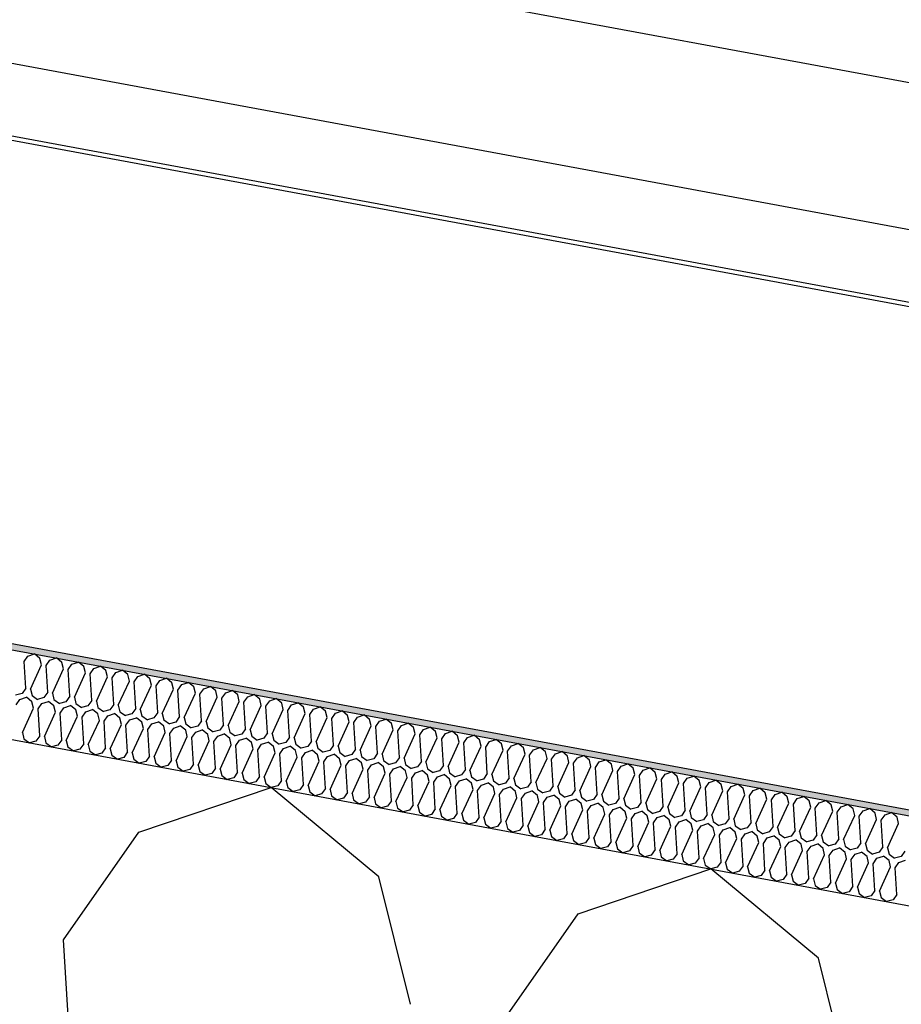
# Model space of a CAD drawing. Header units: millimetres. Extents: x -74465 to -41950, y 1470 to 14690.
# Tile 42 of 132: x -64704 to -64405, y 11444 to 11778. Entities that reach past the tile are written whole.
import ezdxf

# ---------------------------------------------------------------- set-up
doc = ezdxf.new("R2010")
doc.units = ezdxf.units.MM
doc.header["$LTSCALE"] = 0.5
doc.header["$MEASUREMENT"] = 0
doc.linetypes.add('PLINE', pattern=[0])
for name, color, linetype in [('26-- Yttertak (Skravur)(Nye konstruksjoner)', 7, 'Continuous'), ('26-- Yttertak(Nye konstruksjoner)', 7, 'Continuous'), ('262- Taktekking (Skravur)(Nye konstruksjoner)', 7, 'Continuous'), ('262- Taktekking(Nye konstruksjoner)', 7, 'Continuous'), ('265- Gesimser_ takrenner og nedløp(Nye konstruksjoner)', 7, 'Continuous')]:
    doc.layers.add(name, color=color, linetype=linetype)

# ---------------------------------------------------------------- blocks, each defined once
blk = doc.blocks.new('*X4')
at = {"layer": '26-- Yttertak (Skravur)(Nye konstruksjoner)', "linetype": 'PLINE'}
for p, q in [((-64663.47, 11502.05), (-64618.51, 11517.24)), ((-64581.97, 11486.94), (-64618.51, 11517.24)), ((-64689.06, 11465.46), (-64663.47, 11502.05)), ((-64514.26, 11474.39), (-64469.29, 11489.58)), ((-64432.76, 11459.29), (-64469.29, 11489.58)), ((-64571.19, 11443.61), (-64581.97, 11486.94)), ((-64539.84, 11437.8), (-64514.26, 11474.39)), ((-64677.87, 11284.41), (-64689.06, 11465.46)), ((-64421.98, 11415.96), (-64432.76, 11459.29))]:
    blk.add_line(p, q, dxfattribs=at)
blk = doc.blocks.new('*X5')
at = {"layer": '262- Taktekking (Skravur)(Nye konstruksjoner)', "linetype": 'PLINE'}
for p, q in [((-64702.37, 11560.05), (-64701.09, 11561.88)), ((-64701.09, 11561.88), (-64698.84, 11562.64)), ((-64697.01, 11561.12), (-64698.84, 11562.64)), ((-64701.81, 11551), (-64702.37, 11560.05)), ((-64700.24, 11550.71), (-64696.47, 11558.96)), ((-64696.47, 11558.96), (-64697.01, 11561.12)), ((-64694.91, 11558.67), (-64693.63, 11560.49)), ((-64694.35, 11549.61), (-64694.91, 11558.67)), ((-64693.63, 11560.49), (-64691.38, 11561.25)), ((-64689.55, 11559.74), (-64691.38, 11561.25)), ((-64689.01, 11557.57), (-64689.55, 11559.74)), ((-64687.45, 11557.28), (-64686.17, 11559.11)), ((-64686.17, 11559.11), (-64683.92, 11559.87)), ((-64682.09, 11558.36), (-64683.92, 11559.87)), ((-64681.55, 11556.19), (-64682.09, 11558.36)), ((-64678.71, 11557.73), (-64676.46, 11558.49)), ((-64674.63, 11556.97), (-64676.46, 11558.49)), ((-64692.78, 11549.32), (-64689.01, 11557.57)), ((-64686.89, 11548.23), (-64687.45, 11557.28)), ((-64685.32, 11547.94), (-64681.55, 11556.19)), ((-64679.98, 11555.9), (-64678.71, 11557.73)), ((-64679.43, 11546.85), (-64679.98, 11555.9)), ((-64677.86, 11546.56), (-64674.09, 11554.81)), ((-64674.09, 11554.81), (-64674.63, 11556.97)), ((-64672.52, 11554.52), (-64671.24, 11556.35)), ((-64671.24, 11556.35), (-64669, 11557.11)), ((-64667.17, 11555.59), (-64669, 11557.11)), ((-64666.63, 11553.42), (-64667.17, 11555.59)), ((-64665.06, 11553.13), (-64663.78, 11554.96)), ((-64663.78, 11554.96), (-64661.54, 11555.72)), ((-64659.71, 11554.21), (-64661.54, 11555.72)), ((-64671.96, 11545.46), (-64672.52, 11554.52)), ((-64670.4, 11545.17), (-64666.63, 11553.42)), ((-64664.5, 11544.08), (-64665.06, 11553.13)), ((-64662.94, 11543.79), (-64659.17, 11552.04)), ((-64659.17, 11552.04), (-64659.71, 11554.21)), ((-64657.6, 11551.75), (-64656.32, 11553.58)), ((-64657.04, 11542.7), (-64657.6, 11551.75)), ((-64656.32, 11553.58), (-64654.07, 11554.34)), ((-64652.25, 11552.83), (-64654.07, 11554.34)), ((-64651.71, 11550.66), (-64652.25, 11552.83)), ((-64650.14, 11550.37), (-64648.86, 11552.2)), ((-64648.86, 11552.2), (-64646.61, 11552.96)), ((-64644.79, 11551.44), (-64646.61, 11552.96)), ((-64644.25, 11549.28), (-64644.79, 11551.44)), ((-64641.4, 11550.82), (-64639.15, 11551.57)), ((-64637.33, 11550.06), (-64639.15, 11551.57)), ((-64703.09, 11549.17), (-64705.3, 11548.58)), ((-64701.81, 11551), (-64703.09, 11549.17)), ((-64700.24, 11550.71), (-64699.7, 11548.54)), ((-64699.7, 11548.54), (-64697.84, 11547.2)), ((-64694.35, 11549.61), (-64695.63, 11547.78)), ((-64692.78, 11549.32), (-64692.24, 11547.16)), ((-64686.89, 11548.23), (-64688.17, 11546.4)), ((-64685.32, 11547.94), (-64684.78, 11545.77)), ((-64655.48, 11542.41), (-64651.71, 11550.66)), ((-64649.58, 11541.32), (-64650.14, 11550.37)), ((-64648.01, 11541.03), (-64644.25, 11549.28)), ((-64642.68, 11548.99), (-64641.4, 11550.82)), ((-64642.12, 11539.93), (-64642.68, 11548.99)), ((-64636.79, 11547.89), (-64637.33, 11550.06)), ((-64635.22, 11547.6), (-64633.94, 11549.43)), ((-64633.94, 11549.43), (-64631.69, 11550.19)), ((-64629.87, 11548.68), (-64631.69, 11550.19)), ((-64629.33, 11546.51), (-64629.87, 11548.68)), ((-64627.76, 11546.22), (-64626.48, 11548.05)), ((-64626.48, 11548.05), (-64624.23, 11548.81)), ((-64622.4, 11547.29), (-64624.23, 11548.81)), ((-64705.1, 11545.3), (-64703.82, 11547.13)), ((-64703.82, 11547.13), (-64701.57, 11547.89)), ((-64699.75, 11546.37), (-64701.57, 11547.89)), ((-64699.21, 11544.21), (-64699.75, 11546.37)), ((-64695.63, 11547.78), (-64697.84, 11547.2)), ((-64697.64, 11543.92), (-64696.36, 11545.75)), ((-64696.36, 11545.75), (-64694.11, 11546.51)), ((-64692.29, 11544.99), (-64694.11, 11546.51)), ((-64691.75, 11542.82), (-64692.29, 11544.99)), ((-64692.24, 11547.16), (-64690.38, 11545.81)), ((-64688.17, 11546.4), (-64690.38, 11545.81)), ((-64688.9, 11544.36), (-64686.65, 11545.12)), ((-64684.82, 11543.61), (-64686.65, 11545.12)), ((-64684.78, 11545.77), (-64682.92, 11544.43)), ((-64680.7, 11545.02), (-64682.92, 11544.43)), ((-64679.43, 11546.85), (-64680.7, 11545.02)), ((-64677.86, 11546.56), (-64677.32, 11544.39)), ((-64671.96, 11545.46), (-64673.24, 11543.64)), ((-64670.4, 11545.17), (-64669.86, 11543.01)), ((-64640.55, 11539.64), (-64636.79, 11547.89)), ((-64634.66, 11538.55), (-64635.22, 11547.6)), ((-64633.09, 11538.26), (-64629.33, 11546.51)), ((-64627.2, 11537.17), (-64627.76, 11546.22)), ((-64625.63, 11536.88), (-64621.87, 11545.13)), ((-64621.87, 11545.13), (-64622.4, 11547.29)), ((-64620.3, 11544.84), (-64619.02, 11546.67)), ((-64619.74, 11535.79), (-64620.3, 11544.84)), ((-64619.02, 11546.67), (-64616.77, 11547.43)), ((-64614.94, 11545.91), (-64616.77, 11547.43)), ((-64614.4, 11543.75), (-64614.94, 11545.91)), ((-64612.84, 11543.45), (-64611.56, 11545.28)), ((-64611.56, 11545.28), (-64609.31, 11546.04)), ((-64607.48, 11544.53), (-64609.31, 11546.04)), ((-64604.1, 11543.9), (-64601.85, 11544.66)), ((-64600.02, 11543.15), (-64601.85, 11544.66)), ((-64702.97, 11535.96), (-64699.21, 11544.21)), ((-64697.08, 11534.86), (-64697.64, 11543.92)), ((-64695.51, 11534.57), (-64691.75, 11542.82)), ((-64690.18, 11542.53), (-64688.9, 11544.36)), ((-64689.62, 11533.48), (-64690.18, 11542.53)), ((-64688.05, 11533.19), (-64684.29, 11541.44)), ((-64684.29, 11541.44), (-64684.82, 11543.61)), ((-64682.72, 11541.15), (-64681.44, 11542.98)), ((-64681.44, 11542.98), (-64679.19, 11543.74)), ((-64677.36, 11542.23), (-64679.19, 11543.74)), ((-64676.82, 11540.06), (-64677.36, 11542.23)), ((-64677.32, 11544.39), (-64675.46, 11543.05)), ((-64673.24, 11543.64), (-64675.46, 11543.05)), ((-64675.26, 11539.77), (-64673.98, 11541.6)), ((-64673.98, 11541.6), (-64671.73, 11542.36)), ((-64669.9, 11540.84), (-64671.73, 11542.36)), ((-64669.86, 11543.01), (-64668, 11541.67)), ((-64665.78, 11542.25), (-64668, 11541.67)), ((-64664.5, 11544.08), (-64665.78, 11542.25)), ((-64662.94, 11543.79), (-64662.4, 11541.62)), ((-64662.4, 11541.62), (-64660.54, 11540.28)), ((-64657.04, 11542.7), (-64658.32, 11540.87)), ((-64655.48, 11542.41), (-64654.94, 11540.24)), ((-64649.58, 11541.32), (-64650.86, 11539.49)), ((-64618.17, 11535.49), (-64614.4, 11543.75)), ((-64612.28, 11534.4), (-64612.84, 11543.45)), ((-64610.71, 11534.11), (-64606.94, 11542.36)), ((-64606.94, 11542.36), (-64607.48, 11544.53)), ((-64605.38, 11542.07), (-64604.1, 11543.9)), ((-64604.82, 11533.02), (-64605.38, 11542.07)), ((-64599.48, 11540.98), (-64600.02, 11543.15)), ((-64597.92, 11540.69), (-64596.64, 11542.52)), ((-64596.64, 11542.52), (-64594.39, 11543.28)), ((-64592.56, 11541.76), (-64594.39, 11543.28)), ((-64592.02, 11539.6), (-64592.56, 11541.76)), ((-64589.18, 11541.14), (-64586.93, 11541.9)), ((-64585.1, 11540.38), (-64586.93, 11541.9)), ((-64682.16, 11532.1), (-64682.72, 11541.15)), ((-64680.59, 11531.81), (-64676.82, 11540.06)), ((-64674.7, 11530.72), (-64675.26, 11539.77)), ((-64673.13, 11530.43), (-64669.36, 11538.68)), ((-64669.36, 11538.68), (-64669.9, 11540.84)), ((-64667.8, 11538.39), (-64666.52, 11540.21)), ((-64667.24, 11529.33), (-64667.8, 11538.39)), ((-64666.52, 11540.21), (-64664.27, 11540.97)), ((-64662.44, 11539.46), (-64664.27, 11540.97)), ((-64661.9, 11537.29), (-64662.44, 11539.46)), ((-64658.32, 11540.87), (-64660.54, 11540.28)), ((-64660.34, 11537), (-64659.06, 11538.83)), ((-64659.06, 11538.83), (-64656.81, 11539.59)), ((-64654.98, 11538.08), (-64656.81, 11539.59)), ((-64654.44, 11535.91), (-64654.98, 11538.08)), ((-64654.94, 11540.24), (-64653.08, 11538.9)), ((-64650.86, 11539.49), (-64653.08, 11538.9)), ((-64651.6, 11537.45), (-64649.35, 11538.21)), ((-64647.52, 11536.69), (-64649.35, 11538.21)), ((-64648.01, 11541.03), (-64647.48, 11538.86)), ((-64647.48, 11538.86), (-64645.62, 11537.52)), ((-64643.4, 11538.1), (-64645.62, 11537.52)), ((-64642.12, 11539.93), (-64643.4, 11538.1)), ((-64640.55, 11539.64), (-64640.01, 11537.48)), ((-64634.66, 11538.55), (-64635.94, 11536.72)), ((-64633.09, 11538.26), (-64632.55, 11536.09)), ((-64603.25, 11532.73), (-64599.48, 11540.98)), ((-64597.36, 11531.64), (-64597.92, 11540.69)), ((-64595.79, 11531.35), (-64592.02, 11539.6)), ((-64590.45, 11539.31), (-64589.18, 11541.14)), ((-64589.9, 11530.25), (-64590.45, 11539.31)), ((-64588.33, 11529.96), (-64584.56, 11538.21)), ((-64584.56, 11538.21), (-64585.1, 11540.38)), ((-64582.99, 11537.92), (-64581.71, 11539.75)), ((-64582.43, 11528.87), (-64582.99, 11537.92)), ((-64581.71, 11539.75), (-64579.47, 11540.51)), ((-64577.64, 11539), (-64579.47, 11540.51)), ((-64577.1, 11536.83), (-64577.64, 11539)), ((-64575.53, 11536.54), (-64574.25, 11538.37)), ((-64574.25, 11538.37), (-64572.01, 11539.13)), ((-64570.18, 11537.62), (-64572.01, 11539.13)), ((-64702.97, 11535.96), (-64702.43, 11533.79)), ((-64697.08, 11534.86), (-64698.36, 11533.03)), ((-64695.51, 11534.57), (-64694.97, 11532.41)), ((-64665.67, 11529.04), (-64661.9, 11537.29)), ((-64659.78, 11527.95), (-64660.34, 11537)), ((-64658.21, 11527.66), (-64654.44, 11535.91)), ((-64652.87, 11535.62), (-64651.6, 11537.45)), ((-64652.32, 11526.57), (-64652.87, 11535.62)), ((-64646.98, 11534.53), (-64647.52, 11536.69)), ((-64645.41, 11534.24), (-64644.13, 11536.07)), ((-64644.13, 11536.07), (-64641.89, 11536.83)), ((-64640.06, 11535.31), (-64641.89, 11536.83)), ((-64639.52, 11533.14), (-64640.06, 11535.31)), ((-64640.01, 11537.48), (-64638.16, 11536.13)), ((-64635.94, 11536.72), (-64638.16, 11536.13)), ((-64637.95, 11532.85), (-64636.67, 11534.68)), ((-64636.67, 11534.68), (-64634.43, 11535.44)), ((-64632.6, 11533.93), (-64634.43, 11535.44)), ((-64632.55, 11536.09), (-64630.7, 11534.75)), ((-64628.48, 11535.34), (-64630.7, 11534.75)), ((-64627.2, 11537.17), (-64628.48, 11535.34)), ((-64625.63, 11536.88), (-64625.09, 11534.71)), ((-64625.09, 11534.71), (-64623.23, 11533.37)), ((-64619.74, 11535.79), (-64621.02, 11533.96)), ((-64618.17, 11535.49), (-64617.63, 11533.33)), ((-64580.87, 11528.58), (-64577.1, 11536.83)), ((-64574.97, 11527.49), (-64575.53, 11536.54)), ((-64573.41, 11527.2), (-64569.64, 11535.45)), ((-64569.64, 11535.45), (-64570.18, 11537.62)), ((-64568.07, 11535.16), (-64566.79, 11536.99)), ((-64567.51, 11526.11), (-64568.07, 11535.16)), ((-64566.79, 11536.99), (-64564.54, 11537.75)), ((-64562.72, 11536.23), (-64564.54, 11537.75)), ((-64562.18, 11534.07), (-64562.72, 11536.23)), ((-64560.61, 11533.78), (-64559.33, 11535.6)), ((-64559.33, 11535.6), (-64557.08, 11536.36)), ((-64555.26, 11534.85), (-64557.08, 11536.36)), ((-64554.72, 11532.68), (-64555.26, 11534.85)), ((-64551.87, 11534.22), (-64549.62, 11534.98)), ((-64547.8, 11533.47), (-64549.62, 11534.98)), ((-64702.43, 11533.79), (-64700.58, 11532.45)), ((-64698.36, 11533.03), (-64700.58, 11532.45)), ((-64694.97, 11532.41), (-64693.12, 11531.07)), ((-64690.9, 11531.65), (-64693.12, 11531.07)), ((-64689.62, 11533.48), (-64690.9, 11531.65)), ((-64688.05, 11533.19), (-64687.51, 11531.02)), ((-64682.16, 11532.1), (-64683.44, 11530.27)), ((-64680.59, 11531.81), (-64680.05, 11529.64)), ((-64650.75, 11526.28), (-64646.98, 11534.53)), ((-64644.85, 11525.18), (-64645.41, 11534.24)), ((-64643.29, 11524.89), (-64639.52, 11533.14)), ((-64637.39, 11523.8), (-64637.95, 11532.85)), ((-64635.83, 11523.51), (-64632.06, 11531.76)), ((-64632.06, 11531.76), (-64632.6, 11533.93)), ((-64630.49, 11531.47), (-64629.21, 11533.3)), ((-64629.93, 11522.42), (-64630.49, 11531.47)), ((-64629.21, 11533.3), (-64626.96, 11534.06)), ((-64625.14, 11532.55), (-64626.96, 11534.06)), ((-64624.6, 11530.38), (-64625.14, 11532.55)), ((-64621.02, 11533.96), (-64623.23, 11533.37)), ((-64623.03, 11530.09), (-64621.75, 11531.92)), ((-64621.75, 11531.92), (-64619.5, 11532.68)), ((-64617.68, 11531.16), (-64619.5, 11532.68)), ((-64617.63, 11533.33), (-64615.77, 11531.99)), ((-64613.56, 11532.57), (-64615.77, 11531.99)), ((-64614.29, 11530.54), (-64612.04, 11531.29)), ((-64612.28, 11534.4), (-64613.56, 11532.57)), ((-64610.22, 11529.78), (-64612.04, 11531.29)), ((-64610.71, 11534.11), (-64610.17, 11531.95)), ((-64610.17, 11531.95), (-64608.31, 11530.6)), ((-64604.82, 11533.02), (-64606.1, 11531.19)), ((-64603.25, 11532.73), (-64602.71, 11530.56)), ((-64597.36, 11531.64), (-64598.64, 11529.81)), ((-64595.79, 11531.35), (-64595.25, 11529.18)), ((-64565.95, 11525.82), (-64562.18, 11534.07)), ((-64560.05, 11524.72), (-64560.61, 11533.78)), ((-64558.48, 11524.43), (-64554.72, 11532.68)), ((-64553.15, 11532.39), (-64551.87, 11534.22)), ((-64552.59, 11523.34), (-64553.15, 11532.39)), ((-64551.02, 11523.05), (-64547.26, 11531.3)), ((-64547.26, 11531.3), (-64547.8, 11533.47)), ((-64545.69, 11531.01), (-64544.41, 11532.84)), ((-64544.41, 11532.84), (-64542.16, 11533.6)), ((-64540.34, 11532.08), (-64542.16, 11533.6)), ((-64539.8, 11529.92), (-64540.34, 11532.08)), ((-64538.23, 11529.63), (-64536.95, 11531.46)), ((-64536.95, 11531.46), (-64534.7, 11532.22)), ((-64532.87, 11530.7), (-64534.7, 11532.22)), ((-64687.51, 11531.02), (-64685.65, 11529.68)), ((-64683.44, 11530.27), (-64685.65, 11529.68)), ((-64680.05, 11529.64), (-64678.19, 11528.3)), ((-64675.98, 11528.89), (-64678.19, 11528.3)), ((-64674.7, 11530.72), (-64675.98, 11528.89)), ((-64673.13, 11530.43), (-64672.59, 11528.26)), ((-64672.59, 11528.26), (-64670.73, 11526.92)), ((-64667.24, 11529.33), (-64668.52, 11527.5)), ((-64665.67, 11529.04), (-64665.13, 11526.88)), ((-64659.78, 11527.95), (-64661.06, 11526.12)), ((-64628.37, 11522.13), (-64624.6, 11530.38)), ((-64622.47, 11521.04), (-64623.03, 11530.09)), ((-64620.9, 11520.75), (-64617.14, 11529)), ((-64617.14, 11529), (-64617.68, 11531.16)), ((-64615.57, 11528.71), (-64614.29, 11530.54)), ((-64615.01, 11519.65), (-64615.57, 11528.71)), ((-64609.68, 11527.61), (-64610.22, 11529.78)), ((-64606.1, 11531.19), (-64608.31, 11530.6)), ((-64608.11, 11527.32), (-64606.83, 11529.15)), ((-64606.83, 11529.15), (-64604.58, 11529.91)), ((-64602.76, 11528.4), (-64604.58, 11529.91)), ((-64602.22, 11526.23), (-64602.76, 11528.4)), ((-64602.71, 11530.56), (-64600.85, 11529.22)), ((-64598.64, 11529.81), (-64600.85, 11529.22)), ((-64599.37, 11527.77), (-64597.12, 11528.53)), ((-64595.29, 11527.01), (-64597.12, 11528.53)), ((-64595.25, 11529.18), (-64593.39, 11527.84)), ((-64591.17, 11528.42), (-64593.39, 11527.84)), ((-64589.9, 11530.25), (-64591.17, 11528.42)), ((-64588.33, 11529.96), (-64587.79, 11527.8)), ((-64582.43, 11528.87), (-64583.71, 11527.04)), ((-64580.87, 11528.58), (-64580.33, 11526.41)), ((-64545.13, 11521.96), (-64545.69, 11531.01)), ((-64543.56, 11521.67), (-64539.8, 11529.92)), ((-64537.67, 11520.57), (-64538.23, 11529.63)), ((-64536.1, 11520.28), (-64532.34, 11528.53)), ((-64532.34, 11528.53), (-64532.87, 11530.7)), ((-64530.77, 11528.24), (-64529.49, 11530.07)), ((-64530.21, 11519.19), (-64530.77, 11528.24)), ((-64529.49, 11530.07), (-64527.24, 11530.83)), ((-64525.41, 11529.32), (-64527.24, 11530.83)), ((-64524.87, 11527.15), (-64525.41, 11529.32)), ((-64523.31, 11526.86), (-64522.03, 11528.69)), ((-64522.03, 11528.69), (-64519.78, 11529.45)), ((-64517.95, 11527.94), (-64519.78, 11529.45)), ((-64517.41, 11525.77), (-64517.95, 11527.94)), ((-64514.57, 11527.31), (-64512.32, 11528.07)), ((-64510.49, 11526.55), (-64512.32, 11528.07)), ((-64668.52, 11527.5), (-64670.73, 11526.92)), ((-64665.13, 11526.88), (-64663.27, 11525.53)), ((-64661.06, 11526.12), (-64663.27, 11525.53)), ((-64658.21, 11527.66), (-64657.67, 11525.49)), ((-64657.67, 11525.49), (-64655.81, 11524.15)), ((-64653.59, 11524.74), (-64655.81, 11524.15)), ((-64652.32, 11526.57), (-64653.59, 11524.74)), ((-64650.75, 11526.28), (-64650.21, 11524.11)), ((-64644.85, 11525.18), (-64646.13, 11523.36)), ((-64643.29, 11524.89), (-64642.75, 11522.73)), ((-64613.44, 11519.36), (-64609.68, 11527.61)), ((-64607.55, 11518.27), (-64608.11, 11527.32)), ((-64605.98, 11517.98), (-64602.22, 11526.23)), ((-64600.65, 11525.94), (-64599.37, 11527.77)), ((-64600.09, 11516.89), (-64600.65, 11525.94)), ((-64598.52, 11516.6), (-64594.76, 11524.85)), ((-64594.76, 11524.85), (-64595.29, 11527.01)), ((-64593.19, 11524.56), (-64591.91, 11526.39)), ((-64592.63, 11515.51), (-64593.19, 11524.56)), ((-64591.91, 11526.39), (-64589.66, 11527.15)), ((-64587.83, 11525.63), (-64589.66, 11527.15)), ((-64587.29, 11523.47), (-64587.83, 11525.63)), ((-64587.79, 11527.8), (-64585.93, 11526.46)), ((-64583.71, 11527.04), (-64585.93, 11526.46)), ((-64585.73, 11523.17), (-64584.45, 11525)), ((-64584.45, 11525), (-64582.2, 11525.76)), ((-64580.37, 11524.25), (-64582.2, 11525.76)), ((-64580.33, 11526.41), (-64578.47, 11525.07)), ((-64576.25, 11525.66), (-64578.47, 11525.07)), ((-64574.97, 11527.49), (-64576.25, 11525.66)), ((-64573.41, 11527.2), (-64572.87, 11525.03)), ((-64572.87, 11525.03), (-64571.01, 11523.69)), ((-64567.51, 11526.11), (-64568.79, 11524.28)), ((-64565.95, 11525.82), (-64565.41, 11523.65)), ((-64560.05, 11524.72), (-64561.33, 11522.89)), ((-64528.64, 11518.9), (-64524.87, 11527.15)), ((-64522.75, 11517.81), (-64523.31, 11526.86)), ((-64521.18, 11517.52), (-64517.41, 11525.77)), ((-64515.85, 11525.48), (-64514.57, 11527.31)), ((-64515.29, 11516.43), (-64515.85, 11525.48)), ((-64509.95, 11524.39), (-64510.49, 11526.55)), ((-64508.39, 11524.1), (-64507.11, 11525.93)), ((-64507.11, 11525.93), (-64504.86, 11526.68)), ((-64503.03, 11525.17), (-64504.86, 11526.68)), ((-64502.49, 11523), (-64503.03, 11525.17)), ((-64500.92, 11522.71), (-64499.65, 11524.54)), ((-64499.65, 11524.54), (-64497.4, 11525.3)), ((-64495.57, 11523.79), (-64497.4, 11525.3)), ((-64650.21, 11524.11), (-64648.35, 11522.77)), ((-64646.13, 11523.36), (-64648.35, 11522.77)), ((-64642.75, 11522.73), (-64640.89, 11521.39)), ((-64638.67, 11521.97), (-64640.89, 11521.39)), ((-64637.39, 11523.8), (-64638.67, 11521.97)), ((-64635.83, 11523.51), (-64635.29, 11521.34)), ((-64635.29, 11521.34), (-64633.43, 11520)), ((-64629.93, 11522.42), (-64631.21, 11520.59)), ((-64628.37, 11522.13), (-64627.83, 11519.96)), ((-64591.06, 11515.21), (-64587.29, 11523.47)), ((-64585.17, 11514.12), (-64585.73, 11523.17)), ((-64583.6, 11513.83), (-64579.83, 11522.08)), ((-64579.83, 11522.08), (-64580.37, 11524.25)), ((-64578.27, 11521.79), (-64576.99, 11523.62)), ((-64577.71, 11512.74), (-64578.27, 11521.79)), ((-64576.99, 11523.62), (-64574.74, 11524.38)), ((-64572.91, 11522.87), (-64574.74, 11524.38)), ((-64572.37, 11520.7), (-64572.91, 11522.87)), ((-64568.79, 11524.28), (-64571.01, 11523.69)), ((-64570.81, 11520.41), (-64569.53, 11522.24)), ((-64569.53, 11522.24), (-64567.28, 11523)), ((-64565.45, 11521.48), (-64567.28, 11523)), ((-64564.91, 11519.32), (-64565.45, 11521.48)), ((-64565.41, 11523.65), (-64563.55, 11522.31)), ((-64561.33, 11522.89), (-64563.55, 11522.31)), ((-64562.07, 11520.86), (-64559.82, 11521.62)), ((-64557.99, 11520.1), (-64559.82, 11521.62)), ((-64558.48, 11524.43), (-64557.95, 11522.27)), ((-64557.95, 11522.27), (-64556.09, 11520.92)), ((-64553.87, 11521.51), (-64556.09, 11520.92)), ((-64552.59, 11523.34), (-64553.87, 11521.51)), ((-64551.02, 11523.05), (-64550.48, 11520.88)), ((-64545.13, 11521.96), (-64546.41, 11520.13)), ((-64543.56, 11521.67), (-64543.02, 11519.5)), ((-64513.72, 11516.14), (-64509.95, 11524.39)), ((-64507.83, 11515.04), (-64508.39, 11524.1)), ((-64506.26, 11514.75), (-64502.49, 11523)), ((-64500.37, 11513.66), (-64500.92, 11522.71)), ((-64498.8, 11513.37), (-64495.03, 11521.62)), ((-64495.03, 11521.62), (-64495.57, 11523.79)), ((-64493.46, 11521.33), (-64492.18, 11523.16)), ((-64492.9, 11512.28), (-64493.46, 11521.33)), ((-64492.18, 11523.16), (-64489.94, 11523.92)), ((-64488.11, 11522.4), (-64489.94, 11523.92)), ((-64487.57, 11520.24), (-64488.11, 11522.4)), ((-64486, 11519.95), (-64484.72, 11521.78)), ((-64484.72, 11521.78), (-64482.48, 11522.54)), ((-64480.65, 11521.02), (-64482.48, 11522.54)), ((-64631.21, 11520.59), (-64633.43, 11520)), ((-64627.83, 11519.96), (-64625.97, 11518.62)), ((-64623.75, 11519.21), (-64625.97, 11518.62)), ((-64622.47, 11521.04), (-64623.75, 11519.21)), ((-64620.9, 11520.75), (-64620.37, 11518.58)), ((-64620.37, 11518.58), (-64618.51, 11517.24)), ((-64615.01, 11519.65), (-64616.29, 11517.82)), ((-64613.44, 11519.36), (-64612.9, 11517.2)), ((-64607.55, 11518.27), (-64608.83, 11516.44)), ((-64605.98, 11517.98), (-64605.44, 11515.81)), ((-64576.14, 11512.45), (-64572.37, 11520.7)), ((-64570.25, 11511.36), (-64570.81, 11520.41)), ((-64568.68, 11511.07), (-64564.91, 11519.32)), ((-64563.34, 11519.03), (-64562.07, 11520.86)), ((-64562.79, 11509.97), (-64563.34, 11519.03)), ((-64561.22, 11509.68), (-64557.45, 11517.93)), ((-64557.45, 11517.93), (-64557.99, 11520.1)), ((-64555.88, 11517.64), (-64554.6, 11519.47)), ((-64554.6, 11519.47), (-64552.36, 11520.23)), ((-64550.53, 11518.72), (-64552.36, 11520.23)), ((-64549.99, 11516.55), (-64550.53, 11518.72)), ((-64550.48, 11520.88), (-64548.63, 11519.54)), ((-64546.41, 11520.13), (-64548.63, 11519.54)), ((-64548.42, 11516.26), (-64547.14, 11518.09)), ((-64547.14, 11518.09), (-64544.9, 11518.85)), ((-64543.07, 11517.34), (-64544.9, 11518.85)), ((-64543.02, 11519.5), (-64541.16, 11518.16)), ((-64538.95, 11518.75), (-64541.16, 11518.16)), ((-64537.67, 11520.57), (-64538.95, 11518.75)), ((-64536.1, 11520.28), (-64535.56, 11518.12)), ((-64535.56, 11518.12), (-64533.7, 11516.78)), ((-64530.21, 11519.19), (-64531.49, 11517.36)), ((-64528.64, 11518.9), (-64528.1, 11516.73)), ((-64491.34, 11511.99), (-64487.57, 11520.24)), ((-64485.44, 11510.9), (-64486, 11519.95)), ((-64483.88, 11510.6), (-64480.11, 11518.86)), ((-64480.11, 11518.86), (-64480.65, 11521.02)), ((-64478.54, 11518.56), (-64477.26, 11520.39)), ((-64477.98, 11509.51), (-64478.54, 11518.56)), ((-64477.26, 11520.39), (-64475.01, 11521.15)), ((-64473.19, 11519.64), (-64475.01, 11521.15)), ((-64472.65, 11517.47), (-64473.19, 11519.64)), ((-64471.08, 11517.18), (-64469.8, 11519.01)), ((-64469.8, 11519.01), (-64467.55, 11519.77)), ((-64465.73, 11518.26), (-64467.55, 11519.77)), ((-64465.19, 11516.09), (-64465.73, 11518.26)), ((-64462.34, 11517.63), (-64460.09, 11518.39)), ((-64458.27, 11516.87), (-64460.09, 11518.39)), ((-64616.29, 11517.82), (-64618.51, 11517.24)), ((-64612.9, 11517.2), (-64611.05, 11515.85)), ((-64608.83, 11516.44), (-64611.05, 11515.85)), ((-64605.44, 11515.81), (-64603.59, 11514.47)), ((-64601.37, 11515.06), (-64603.59, 11514.47)), ((-64600.09, 11516.89), (-64601.37, 11515.06)), ((-64598.52, 11516.6), (-64597.98, 11514.43)), ((-64592.63, 11515.51), (-64593.91, 11513.68)), ((-64591.06, 11515.21), (-64590.52, 11513.05)), ((-64555.32, 11508.59), (-64555.88, 11517.64)), ((-64553.76, 11508.3), (-64549.99, 11516.55)), ((-64547.86, 11507.21), (-64548.42, 11516.26)), ((-64546.3, 11506.92), (-64542.53, 11515.17)), ((-64542.53, 11515.17), (-64543.07, 11517.34)), ((-64540.96, 11514.88), (-64539.68, 11516.71)), ((-64540.4, 11505.83), (-64540.96, 11514.88)), ((-64539.68, 11516.71), (-64537.43, 11517.47)), ((-64535.61, 11515.95), (-64537.43, 11517.47)), ((-64535.07, 11513.79), (-64535.61, 11515.95)), ((-64531.49, 11517.36), (-64533.7, 11516.78)), ((-64533.5, 11513.5), (-64532.22, 11515.32)), ((-64532.22, 11515.32), (-64529.97, 11516.08)), ((-64528.15, 11514.57), (-64529.97, 11516.08)), ((-64527.61, 11512.4), (-64528.15, 11514.57)), ((-64528.1, 11516.73), (-64526.24, 11515.39)), ((-64524.03, 11515.98), (-64526.24, 11515.39)), ((-64524.76, 11513.94), (-64522.51, 11514.7)), ((-64522.75, 11517.81), (-64524.03, 11515.98)), ((-64520.69, 11513.19), (-64522.51, 11514.7)), ((-64521.18, 11517.52), (-64520.64, 11515.35)), ((-64520.64, 11515.35), (-64518.78, 11514.01)), ((-64516.57, 11514.6), (-64518.78, 11514.01)), ((-64515.29, 11516.43), (-64516.57, 11514.6)), ((-64513.72, 11516.14), (-64513.18, 11513.97)), ((-64507.83, 11515.04), (-64509.11, 11513.21)), ((-64506.26, 11514.75), (-64505.72, 11512.59)), ((-64476.42, 11509.22), (-64472.65, 11517.47)), ((-64470.52, 11508.13), (-64471.08, 11517.18)), ((-64468.95, 11507.84), (-64465.19, 11516.09)), ((-64463.62, 11515.8), (-64462.34, 11517.63)), ((-64463.06, 11506.75), (-64463.62, 11515.8)), ((-64461.49, 11506.46), (-64457.73, 11514.71)), ((-64457.73, 11514.71), (-64458.27, 11516.87)), ((-64456.16, 11514.42), (-64454.88, 11516.25)), ((-64454.88, 11516.25), (-64452.63, 11517.01)), ((-64450.81, 11515.49), (-64452.63, 11517.01)), ((-64450.27, 11513.32), (-64450.81, 11515.49)), ((-64448.7, 11513.03), (-64447.42, 11514.86)), ((-64447.42, 11514.86), (-64445.17, 11515.62)), ((-64443.34, 11514.11), (-64445.17, 11515.62)), ((-64597.98, 11514.43), (-64596.12, 11513.09)), ((-64593.91, 11513.68), (-64596.12, 11513.09)), ((-64590.52, 11513.05), (-64588.66, 11511.71)), ((-64586.45, 11512.29), (-64588.66, 11511.71)), ((-64585.17, 11514.12), (-64586.45, 11512.29)), ((-64583.6, 11513.83), (-64583.06, 11511.67)), ((-64583.06, 11511.67), (-64581.2, 11510.32)), ((-64577.71, 11512.74), (-64578.99, 11510.91)), ((-64576.14, 11512.45), (-64575.6, 11510.28)), ((-64570.25, 11511.36), (-64571.53, 11509.53)), ((-64538.84, 11505.54), (-64535.07, 11513.79)), ((-64532.94, 11504.44), (-64533.5, 11513.5)), ((-64531.37, 11504.15), (-64527.61, 11512.4)), ((-64526.04, 11512.11), (-64524.76, 11513.94)), ((-64525.48, 11503.06), (-64526.04, 11512.11)), ((-64520.15, 11511.02), (-64520.69, 11513.19)), ((-64518.58, 11510.73), (-64517.3, 11512.56)), ((-64517.3, 11512.56), (-64515.05, 11513.32)), ((-64513.23, 11511.8), (-64515.05, 11513.32)), ((-64512.69, 11509.64), (-64513.23, 11511.8)), ((-64513.18, 11513.97), (-64511.32, 11512.63)), ((-64509.11, 11513.21), (-64511.32, 11512.63)), ((-64511.12, 11509.35), (-64509.84, 11511.18)), ((-64509.84, 11511.18), (-64507.59, 11511.94)), ((-64505.76, 11510.42), (-64507.59, 11511.94)), ((-64505.72, 11512.59), (-64503.86, 11511.24)), ((-64501.64, 11511.83), (-64503.86, 11511.24)), ((-64500.37, 11513.66), (-64501.64, 11511.83)), ((-64498.8, 11513.37), (-64498.26, 11511.2)), ((-64498.26, 11511.2), (-64496.4, 11509.86)), ((-64492.9, 11512.28), (-64494.18, 11510.45)), ((-64491.34, 11511.99), (-64490.8, 11509.82)), ((-64455.6, 11505.36), (-64456.16, 11514.42)), ((-64454.03, 11505.07), (-64450.27, 11513.32)), ((-64448.14, 11503.98), (-64448.7, 11513.03)), ((-64446.57, 11503.69), (-64442.81, 11511.94)), ((-64442.81, 11511.94), (-64443.34, 11514.11)), ((-64441.24, 11511.65), (-64439.96, 11513.48)), ((-64440.68, 11502.6), (-64441.24, 11511.65)), ((-64439.96, 11513.48), (-64437.71, 11514.24)), ((-64435.88, 11512.73), (-64437.71, 11514.24)), ((-64435.34, 11510.56), (-64435.88, 11512.73)), ((-64433.78, 11510.27), (-64432.5, 11512.1)), ((-64432.5, 11512.1), (-64430.25, 11512.86)), ((-64428.42, 11511.34), (-64430.25, 11512.86)), ((-64427.88, 11509.18), (-64428.42, 11511.34)), ((-64425.04, 11510.71), (-64422.79, 11511.47)), ((-64420.96, 11509.96), (-64422.79, 11511.47)), ((-64578.99, 11510.91), (-64581.2, 11510.32)), ((-64575.6, 11510.28), (-64573.74, 11508.94)), ((-64571.53, 11509.53), (-64573.74, 11508.94)), ((-64568.68, 11511.07), (-64568.14, 11508.9)), ((-64568.14, 11508.9), (-64566.28, 11507.56)), ((-64564.06, 11508.14), (-64566.28, 11507.56)), ((-64562.79, 11509.97), (-64564.06, 11508.14)), ((-64561.22, 11509.68), (-64560.68, 11507.52)), ((-64555.32, 11508.59), (-64556.6, 11506.76)), ((-64553.76, 11508.3), (-64553.22, 11506.13)), ((-64523.91, 11502.77), (-64520.15, 11511.02)), ((-64518.02, 11501.68), (-64518.58, 11510.73)), ((-64516.45, 11501.39), (-64512.69, 11509.64)), ((-64510.56, 11500.29), (-64511.12, 11509.35)), ((-64508.99, 11500), (-64505.23, 11508.25)), ((-64505.23, 11508.25), (-64505.76, 11510.42)), ((-64503.66, 11507.96), (-64502.38, 11509.79)), ((-64503.1, 11498.91), (-64503.66, 11507.96)), ((-64502.38, 11509.79), (-64500.13, 11510.55)), ((-64498.3, 11509.04), (-64500.13, 11510.55)), ((-64497.76, 11506.87), (-64498.3, 11509.04)), ((-64494.18, 11510.45), (-64496.4, 11509.86)), ((-64496.2, 11506.58), (-64494.92, 11508.41)), ((-64494.92, 11508.41), (-64492.67, 11509.17)), ((-64490.84, 11507.66), (-64492.67, 11509.17)), ((-64490.8, 11509.82), (-64488.94, 11508.48)), ((-64486.72, 11509.07), (-64488.94, 11508.48)), ((-64485.44, 11510.9), (-64486.72, 11509.07)), ((-64483.88, 11510.6), (-64483.34, 11508.44)), ((-64483.34, 11508.44), (-64481.48, 11507.1)), ((-64477.98, 11509.51), (-64479.26, 11507.68)), ((-64476.42, 11509.22), (-64475.88, 11507.06)), ((-64470.52, 11508.13), (-64471.8, 11506.3)), ((-64468.95, 11507.84), (-64468.42, 11505.67)), ((-64439.11, 11502.31), (-64435.34, 11510.56)), ((-64433.22, 11501.22), (-64433.78, 11510.27)), ((-64431.65, 11500.92), (-64427.88, 11509.18)), ((-64426.32, 11508.89), (-64425.04, 11510.71)), ((-64425.76, 11499.83), (-64426.32, 11508.89)), ((-64424.19, 11499.54), (-64420.42, 11507.79)), ((-64420.42, 11507.79), (-64420.96, 11509.96)), ((-64418.86, 11507.5), (-64417.58, 11509.33)), ((-64417.58, 11509.33), (-64415.33, 11510.09)), ((-64413.5, 11508.58), (-64415.33, 11510.09)), ((-64412.96, 11506.41), (-64413.5, 11508.58)), ((-64411.39, 11506.12), (-64410.11, 11507.95)), ((-64410.11, 11507.95), (-64407.87, 11508.71)), ((-64406.04, 11507.19), (-64407.87, 11508.71)), ((-64560.68, 11507.52), (-64558.82, 11506.18)), ((-64556.6, 11506.76), (-64558.82, 11506.18)), ((-64553.22, 11506.13), (-64551.36, 11504.79)), ((-64549.14, 11505.38), (-64551.36, 11504.79)), ((-64547.86, 11507.21), (-64549.14, 11505.38)), ((-64546.3, 11506.92), (-64545.76, 11504.75)), ((-64545.76, 11504.75), (-64543.9, 11503.41)), ((-64540.4, 11505.83), (-64541.68, 11504)), ((-64538.84, 11505.54), (-64538.3, 11503.37)), ((-64501.53, 11498.62), (-64497.76, 11506.87)), ((-64495.64, 11497.53), (-64496.2, 11506.58)), ((-64494.07, 11497.24), (-64490.3, 11505.49)), ((-64490.3, 11505.49), (-64490.84, 11507.66)), ((-64488.74, 11505.2), (-64487.46, 11507.03)), ((-64488.18, 11496.15), (-64488.74, 11505.2)), ((-64487.46, 11507.03), (-64485.21, 11507.79)), ((-64483.38, 11506.27), (-64485.21, 11507.79)), ((-64482.84, 11504.11), (-64483.38, 11506.27)), ((-64479.26, 11507.68), (-64481.48, 11507.1)), ((-64481.28, 11503.82), (-64480, 11505.65)), ((-64480, 11505.65), (-64477.75, 11506.4)), ((-64475.92, 11504.89), (-64477.75, 11506.4)), ((-64475.38, 11502.72), (-64475.92, 11504.89)), ((-64475.88, 11507.06), (-64474.02, 11505.71)), ((-64471.8, 11506.3), (-64474.02, 11505.71)), ((-64472.54, 11504.26), (-64470.29, 11505.02)), ((-64468.46, 11503.51), (-64470.29, 11505.02)), ((-64468.42, 11505.67), (-64466.56, 11504.33)), ((-64464.34, 11504.92), (-64466.56, 11504.33)), ((-64463.06, 11506.75), (-64464.34, 11504.92)), ((-64461.49, 11506.46), (-64460.95, 11504.29)), ((-64455.6, 11505.36), (-64456.88, 11503.53)), ((-64454.03, 11505.07), (-64453.49, 11502.91)), ((-64418.3, 11498.45), (-64418.86, 11507.5)), ((-64416.73, 11498.16), (-64412.96, 11506.41)), ((-64410.84, 11497.07), (-64411.39, 11506.12)), ((-64409.27, 11496.78), (-64405.5, 11505.03)), ((-64405.5, 11505.03), (-64406.04, 11507.19)), ((-64541.68, 11504), (-64543.9, 11503.41)), ((-64538.3, 11503.37), (-64536.44, 11502.03)), ((-64534.22, 11502.61), (-64536.44, 11502.03)), ((-64532.94, 11504.44), (-64534.22, 11502.61)), ((-64531.37, 11504.15), (-64530.84, 11501.99)), ((-64530.84, 11501.99), (-64528.98, 11500.64)), ((-64526.76, 11501.23), (-64528.98, 11500.64)), ((-64525.48, 11503.06), (-64526.76, 11501.23)), ((-64523.91, 11502.77), (-64523.37, 11500.6)), ((-64518.02, 11501.68), (-64519.3, 11499.85)), ((-64516.45, 11501.39), (-64515.91, 11499.22)), ((-64486.61, 11495.86), (-64482.84, 11504.11)), ((-64480.72, 11494.76), (-64481.28, 11503.82)), ((-64479.15, 11494.47), (-64475.38, 11502.72)), ((-64473.81, 11502.43), (-64472.54, 11504.26)), ((-64473.26, 11493.38), (-64473.81, 11502.43)), ((-64471.69, 11493.09), (-64467.92, 11501.34)), ((-64467.92, 11501.34), (-64468.46, 11503.51)), ((-64466.35, 11501.05), (-64465.07, 11502.88)), ((-64465.07, 11502.88), (-64462.83, 11503.64)), ((-64461, 11502.12), (-64462.83, 11503.64)), ((-64460.46, 11499.96), (-64461, 11502.12)), ((-64460.95, 11504.29), (-64459.1, 11502.95)), ((-64456.88, 11503.53), (-64459.1, 11502.95)), ((-64458.89, 11499.67), (-64457.61, 11501.5)), ((-64457.61, 11501.5), (-64455.37, 11502.26)), ((-64453.54, 11500.74), (-64455.37, 11502.26)), ((-64453.49, 11502.91), (-64451.63, 11501.57)), ((-64449.42, 11502.15), (-64451.63, 11501.57)), ((-64448.14, 11503.98), (-64449.42, 11502.15)), ((-64446.57, 11503.69), (-64446.03, 11501.52)), ((-64446.03, 11501.52), (-64444.17, 11500.18)), ((-64440.68, 11502.6), (-64441.96, 11500.77)), ((-64439.11, 11502.31), (-64438.57, 11500.14)), ((-64433.22, 11501.22), (-64434.5, 11499.39)), ((-64523.37, 11500.6), (-64521.52, 11499.26)), ((-64519.3, 11499.85), (-64521.52, 11499.26)), ((-64515.91, 11499.22), (-64514.06, 11497.88)), ((-64511.84, 11498.47), (-64514.06, 11497.88)), ((-64510.56, 11500.29), (-64511.84, 11498.47)), ((-64508.99, 11500), (-64508.45, 11497.84)), ((-64508.45, 11497.84), (-64506.59, 11496.5)), ((-64503.1, 11498.91), (-64504.38, 11497.08)), ((-64501.53, 11498.62), (-64500.99, 11496.45)), ((-64465.79, 11492), (-64466.35, 11501.05)), ((-64464.23, 11491.71), (-64460.46, 11499.96)), ((-64458.33, 11490.62), (-64458.89, 11499.67)), ((-64456.77, 11490.32), (-64453, 11498.58)), ((-64453, 11498.58), (-64453.54, 11500.74)), ((-64451.43, 11498.28), (-64450.15, 11500.11)), ((-64450.87, 11489.23), (-64451.43, 11498.28)), ((-64450.15, 11500.11), (-64447.9, 11500.87)), ((-64446.08, 11499.36), (-64447.9, 11500.87)), ((-64445.54, 11497.19), (-64446.08, 11499.36)), ((-64441.96, 11500.77), (-64444.17, 11500.18)), ((-64443.97, 11496.9), (-64442.69, 11498.73)), ((-64442.69, 11498.73), (-64440.44, 11499.49)), ((-64438.62, 11497.98), (-64440.44, 11499.49)), ((-64438.08, 11495.81), (-64438.62, 11497.98)), ((-64438.57, 11500.14), (-64436.71, 11498.8)), ((-64434.5, 11499.39), (-64436.71, 11498.8)), ((-64435.23, 11497.35), (-64432.98, 11498.11)), ((-64431.16, 11496.59), (-64432.98, 11498.11)), ((-64431.65, 11500.92), (-64431.11, 11498.76)), ((-64431.11, 11498.76), (-64429.25, 11497.42)), ((-64427.04, 11498), (-64429.25, 11497.42)), ((-64425.76, 11499.83), (-64427.04, 11498)), ((-64424.19, 11499.54), (-64423.65, 11497.38)), ((-64418.3, 11498.45), (-64419.58, 11496.62)), ((-64416.73, 11498.16), (-64416.19, 11495.99)), ((-64504.38, 11497.08), (-64506.59, 11496.5)), ((-64500.99, 11496.45), (-64499.13, 11495.11)), ((-64496.92, 11495.7), (-64499.13, 11495.11)), ((-64495.64, 11497.53), (-64496.92, 11495.7)), ((-64494.07, 11497.24), (-64493.53, 11495.07)), ((-64493.53, 11495.07), (-64491.67, 11493.73)), ((-64488.18, 11496.15), (-64489.46, 11494.32)), ((-64486.61, 11495.86), (-64486.07, 11493.69)), ((-64480.72, 11494.76), (-64482, 11492.93)), ((-64479.15, 11494.47), (-64478.61, 11492.31)), ((-64449.31, 11488.94), (-64445.54, 11497.19)), ((-64443.41, 11487.85), (-64443.97, 11496.9)), ((-64441.84, 11487.56), (-64438.08, 11495.81)), ((-64436.51, 11495.52), (-64435.23, 11497.35)), ((-64435.95, 11486.47), (-64436.51, 11495.52)), ((-64434.38, 11486.18), (-64430.62, 11494.43)), ((-64430.62, 11494.43), (-64431.16, 11496.59)), ((-64429.05, 11494.14), (-64427.77, 11495.97)), ((-64427.77, 11495.97), (-64425.52, 11496.73)), ((-64423.7, 11495.21), (-64425.52, 11496.73)), ((-64423.16, 11493.04), (-64423.7, 11495.21)), ((-64423.65, 11497.38), (-64421.79, 11496.03)), ((-64419.58, 11496.62), (-64421.79, 11496.03)), ((-64421.59, 11492.75), (-64420.31, 11494.58)), ((-64420.31, 11494.58), (-64418.06, 11495.34)), ((-64416.23, 11493.83), (-64418.06, 11495.34)), ((-64416.19, 11495.99), (-64414.33, 11494.65)), ((-64412.11, 11495.24), (-64414.33, 11494.65)), ((-64410.84, 11497.07), (-64412.11, 11495.24)), ((-64409.27, 11496.78), (-64408.73, 11494.61)), ((-64408.73, 11494.61), (-64406.87, 11493.27)), ((-64403.37, 11495.68), (-64404.65, 11493.85)), ((-64489.46, 11494.32), (-64491.67, 11493.73)), ((-64486.07, 11493.69), (-64484.21, 11492.35)), ((-64482, 11492.93), (-64484.21, 11492.35)), ((-64478.61, 11492.31), (-64476.75, 11490.96)), ((-64474.53, 11491.55), (-64476.75, 11490.96)), ((-64473.26, 11493.38), (-64474.53, 11491.55)), ((-64471.69, 11493.09), (-64471.15, 11490.92)), ((-64465.79, 11492), (-64467.07, 11490.17)), ((-64464.23, 11491.71), (-64463.69, 11489.54)), ((-64428.49, 11485.08), (-64429.05, 11494.14)), ((-64426.92, 11484.79), (-64423.16, 11493.04)), ((-64421.03, 11483.7), (-64421.59, 11492.75)), ((-64419.46, 11483.41), (-64415.7, 11491.66)), ((-64415.7, 11491.66), (-64416.23, 11493.83)), ((-64414.13, 11491.37), (-64412.85, 11493.2)), ((-64413.57, 11482.32), (-64414.13, 11491.37)), ((-64412.85, 11493.2), (-64410.6, 11493.96)), ((-64408.77, 11492.45), (-64410.6, 11493.96)), ((-64408.23, 11490.28), (-64408.77, 11492.45)), ((-64404.65, 11493.85), (-64406.87, 11493.27)), ((-64406.67, 11489.99), (-64405.39, 11491.82)), ((-64405.39, 11491.82), (-64403.14, 11492.58)), ((-64471.15, 11490.92), (-64469.29, 11489.58)), ((-64467.07, 11490.17), (-64469.29, 11489.58)), ((-64463.69, 11489.54), (-64461.83, 11488.2)), ((-64459.61, 11488.79), (-64461.83, 11488.2)), ((-64458.33, 11490.62), (-64459.61, 11488.79)), ((-64456.77, 11490.32), (-64456.23, 11488.16)), ((-64456.23, 11488.16), (-64454.37, 11486.82)), ((-64450.87, 11489.23), (-64452.15, 11487.4)), ((-64449.31, 11488.94), (-64448.77, 11486.78)), ((-64443.41, 11487.85), (-64444.69, 11486.02)), ((-64412, 11482.03), (-64408.23, 11490.28)), ((-64406.11, 11480.94), (-64406.67, 11489.99)), ((-64452.15, 11487.4), (-64454.37, 11486.82)), ((-64448.77, 11486.78), (-64446.91, 11485.43)), ((-64444.69, 11486.02), (-64446.91, 11485.43)), ((-64441.84, 11487.56), (-64441.31, 11485.39)), ((-64441.31, 11485.39), (-64439.45, 11484.05)), ((-64437.23, 11484.64), (-64439.45, 11484.05)), ((-64435.95, 11486.47), (-64437.23, 11484.64)), ((-64434.38, 11486.18), (-64433.84, 11484.01)), ((-64428.49, 11485.08), (-64429.77, 11483.25)), ((-64426.92, 11484.79), (-64426.38, 11482.63)), ((-64433.84, 11484.01), (-64431.99, 11482.67)), ((-64429.77, 11483.25), (-64431.99, 11482.67)), ((-64426.38, 11482.63), (-64424.53, 11481.29)), ((-64422.31, 11481.87), (-64424.53, 11481.29)), ((-64421.03, 11483.7), (-64422.31, 11481.87)), ((-64419.46, 11483.41), (-64418.92, 11481.24)), ((-64418.92, 11481.24), (-64417.06, 11479.9)), ((-64413.57, 11482.32), (-64414.85, 11480.49)), ((-64412, 11482.03), (-64411.46, 11479.86)), ((-64414.85, 11480.49), (-64417.06, 11479.9)), ((-64411.46, 11479.86), (-64409.6, 11478.52)), ((-64407.39, 11479.11), (-64409.6, 11478.52)), ((-64406.11, 11480.94), (-64407.39, 11479.11))]:
    blk.add_line(p, q, dxfattribs=at)

msp = doc.modelspace()

# ---------------------------------------------------------------- hatches: boundary and pattern name
at = {"layer": '262- Taktekking (Skravur)(Nye konstruksjoner)', "linetype": 'Continuous'}
msp.add_hatch(color=256, dxfattribs=at).paths.add_polyline_path([(-67556.57, 12092.29), (-60906.57, 10859.78), (-60906.57, 10861.82), (-67556.57, 12094.32)])

# ---------------------------------------------------------------- linework, layer by layer
at = {"layer": '262- Taktekking(Nye konstruksjoner)', "linetype": 'PLINE'}
for p, q in [((-67576.57, 12098.03), (-60906.57, 10861.82)), ((-67576.57, 12095.99), (-60906.57, 10859.78))]:
    msp.add_line(p, q, dxfattribs=at)
at = {"layer": '262- Taktekking(Nye konstruksjoner)', "linetype": 'PLINE', "flags": 128}
msp.add_lwpolyline([(-67576.57, 12065.48), (-61126.57, 10870.05), (-60926.57, 10832.98), (-60908.57, 10829.64), (-60906.57, 10829.27)], dxfattribs=at)
at = {"layer": '265- Gesimser_ takrenner og nedløp(Nye konstruksjoner)', "linetype": 'PLINE'}
for p, q in [((-60726.57, 11075.4), (-67541.41, 12338.46)), ((-60726.57, 11025.48), (-67550.35, 12290.2)), ((-67531.36, 12260.66), (-60726.57, 10999.47)), ((-67530.35, 12261.92), (-60726.57, 11000.91))]:
    msp.add_line(p, q, dxfattribs=at)

# ---------------------------------------------------------------- block references
at = {"layer": '26-- Yttertak(Nye konstruksjoner)'}
msp.add_blockref('*X4', (0, 0), dxfattribs=at)
at = {"layer": '262- Taktekking(Nye konstruksjoner)'}
msp.add_blockref('*X5', (0, 0), dxfattribs=at)

doc.saveas('drawing.dxf')
